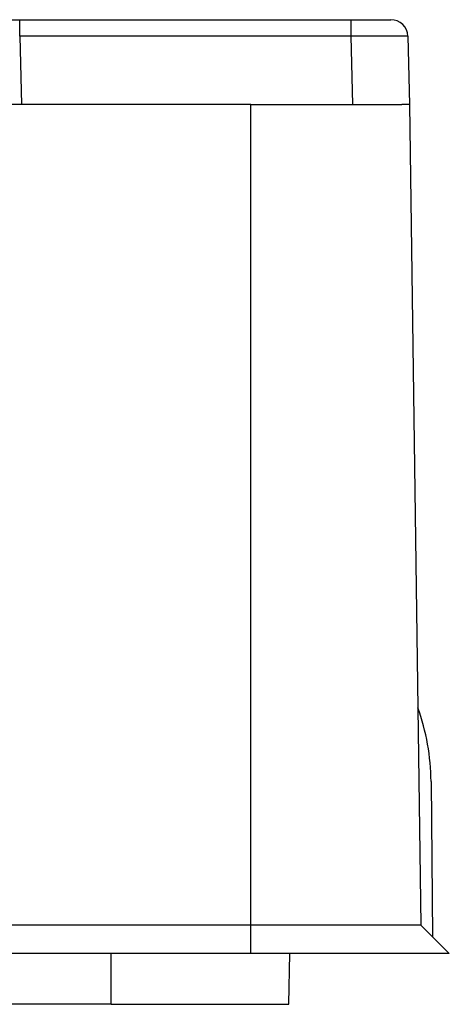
# Model space of a CAD drawing. Header units: millimetres. Extents: x 0 to 210, y 0 to 297.
# Tile 13 of 28: x 78 to 86, y 161 to 178. Entities that reach past the tile are written whole.
import ezdxf

# ---------------------------------------------------------------- set-up
doc = ezdxf.new("R2010")
doc.units = ezdxf.units.MM
for name, color, linetype in [('0040_001_EKEY_DL', 7, 'Continuous'), ('0040_002_EKEY_DL', 7, 'Continuous'), ('Default', 7, 'Continuous')]:
    doc.layers.add(name, color=color, linetype=linetype)

# ---------------------------------------------------------------- blocks, each defined once
blk = doc.blocks.new('SE7')
at = {"layer": '0040_001_EKEY_DL', "color": 7, "linetype": 'Continuous'}
for p, q in [((82.129, 176.703), (77.682, 176.703)), ((82.129, 162.203), (82.129, 176.703)), ((82.129, 176.703), (84.793, 176.703)), ((84.927, 176.703), (85.129, 162.203)), ((85.307, 164.738), (85.331, 162.001)), ((82.129, 162.203), (66.829, 162.203)), ((85.129, 162.203), (82.129, 162.203)), ((82.129, 161.703), (82.129, 162.203)), ((85.629, 161.703), (85.129, 162.203)), ((82.129, 161.703), (66.829, 161.703)), ((79.664, 160.803), (79.664, 161.703)), ((85.629, 161.703), (82.129, 161.703)), ((82.798, 160.803), (82.814, 161.703)), ((79.664, 160.803), (69.294, 160.803)), ((79.664, 160.803), (82.798, 160.803))]:
    blk.add_line(p, q, dxfattribs=at)
blk.add_arc((81.307, 164.703), 4, 0.5, 19.5958, dxfattribs=at)
at = {"layer": '0040_002_EKEY_DL', "color": 7, "linetype": 'Continuous'}
for p, q in [((77.447, 178.203), (78.047, 178.203)), ((78.047, 178.203), (83.898, 178.203)), ((78.047, 177.911), (78.047, 178.203)), ((83.898, 178.203), (84.597, 178.203)), ((83.898, 177.911), (83.898, 178.203)), ((78.047, 177.911), (78.079, 176.703)), ((83.898, 177.911), (78.047, 177.911)), ((83.929, 176.703), (83.898, 177.911)), ((84.897, 177.911), (84.929, 176.703)), ((84.929, 176.703), (84.793, 176.703))]:
    blk.add_line(p, q, dxfattribs=at)
blk.add_arc((84.597, 177.903), 0.3, 1.5, 90, dxfattribs=at)
blk.add_ellipse((83.897, 177.903), major_axis=(1, 0.008), ratio=0.007848, start_param=0.000144, end_param=1.570255, dxfattribs=at)

msp = doc.modelspace()

# ---------------------------------------------------------------- block references
at = {"layer": 'Default'}
msp.add_blockref('SE7', (0, 0), dxfattribs=at)

doc.saveas('drawing.dxf')
